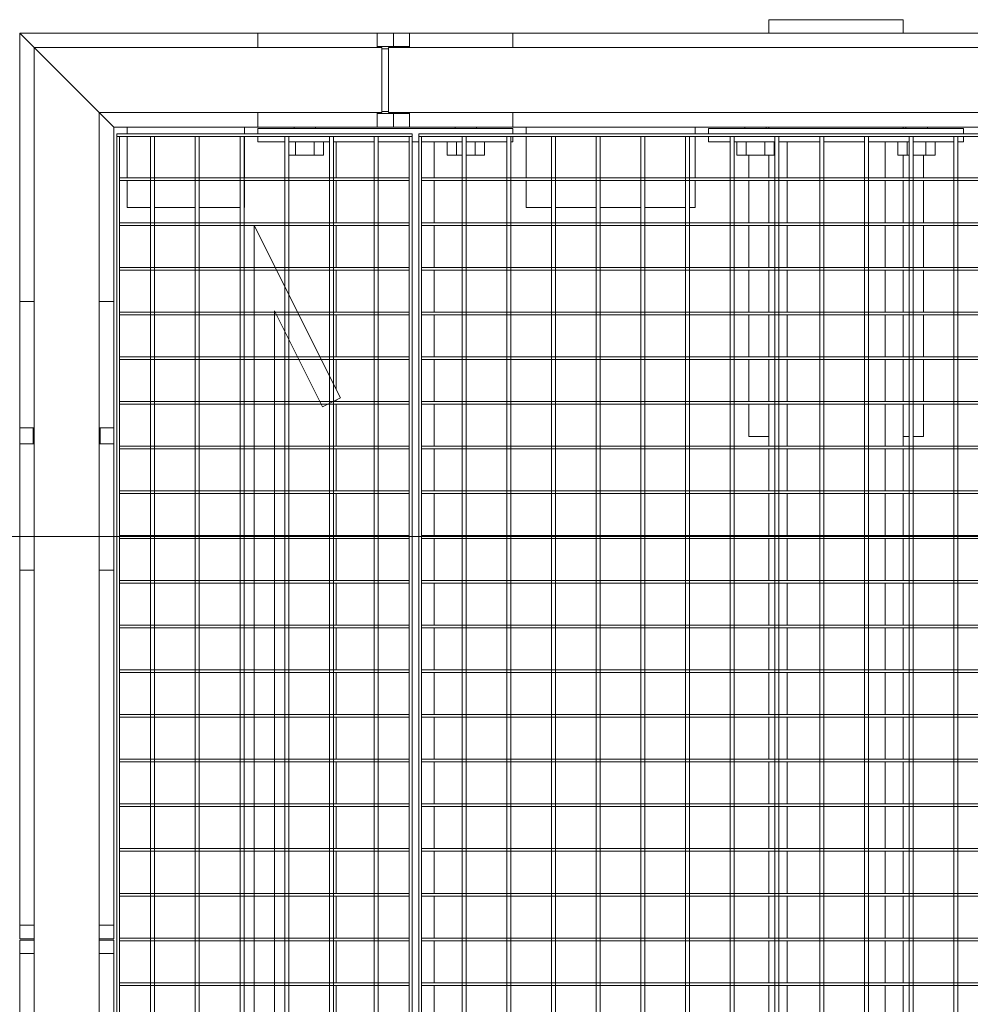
# Model space of a CAD drawing. Header units: metres. Extents: x 70279.8 to 70377.7, y 409251.8 to 409331.5.
# Tile 30 of 244: x 70312.14 to 70312.848, y 409297.502 to 409298.235. Entities that reach past the tile are written whole.
import ezdxf

# ---------------------------------------------------------------- set-up
doc = ezdxf.new("R2010")
doc.units = ezdxf.units.M
doc.linetypes.add('DASHEDX2', pattern=[9.525, 6.35, -3.175])
for name, color, linetype, lineweight in [('Bout', 3, 'Continuous', 0), ('CONTINUOUS', 7, 'Continuous', 18), ('Onderdeel', 2, 'Continuous', 0)]:
    doc.layers.add(name, color=color, linetype=linetype, lineweight=lineweight)
doc.layers.add('stairs&pedestrian', color=2, linetype='Continuous')

# ---------------------------------------------------------------- blocks, each defined once
blk = doc.blocks.new('stelconplaat')
at = {"layer": 'CONTINUOUS'}
blk.add_line((2000, 0), (0, 0), dxfattribs=at)
blk = doc.blocks.new('*A1732')
at = {"layer": 'Onderdeel', "linetype": 'Continuous', "lineweight": 0}
for p, q in [((876.822, 89.405), (876.822, 87.395)), ((876.862, 89.405), (876.822, 89.405)), ((876.862, 89.405), (876.862, 87.395)), ((876.822, 85.085), (876.822, 87.095)), ((876.862, 87.095), (876.862, 85.085)), ((876.862, 85.085), (876.822, 85.085))]:
    blk.add_line(p, q, dxfattribs=at)
at = {"layer": 'Onderdeel', "linetype": 'DASHEDX2', "lineweight": 0}
for p, q in [((876.822, 87.395), (876.822, 87.095)), ((876.862, 87.395), (876.862, 87.095))]:
    blk.add_line(p, q, dxfattribs=at)
blk = doc.blocks.new('*A1733')
at = {"layer": 'Onderdeel', "linetype": 'Continuous', "lineweight": 0}
for p, q in [((876.156, 89.405), (876.156, 87.395)), ((876.196, 89.405), (876.156, 89.405)), ((876.196, 89.405), (876.196, 87.395)), ((876.156, 85.085), (876.156, 87.095)), ((876.196, 87.095), (876.196, 85.085)), ((876.196, 85.085), (876.156, 85.085))]:
    blk.add_line(p, q, dxfattribs=at)
at = {"layer": 'Onderdeel', "linetype": 'DASHEDX2', "lineweight": 0}
for p, q in [((876.156, 87.395), (876.156, 87.095)), ((876.196, 87.395), (876.196, 87.095))]:
    blk.add_line(p, q, dxfattribs=at)
blk = doc.blocks.new('*A1734')
at = {"layer": 'Onderdeel', "linetype": 'Continuous', "lineweight": 0}
for p, q in [((875.49, 89.405), (875.49, 87.395)), ((875.53, 89.405), (875.49, 89.405)), ((875.53, 89.405), (875.53, 87.395)), ((875.49, 85.085), (875.49, 87.095)), ((875.53, 87.095), (875.53, 85.085)), ((875.53, 85.085), (875.49, 85.085))]:
    blk.add_line(p, q, dxfattribs=at)
at = {"layer": 'Onderdeel', "linetype": 'DASHEDX2', "lineweight": 0}
for p, q in [((875.49, 87.395), (875.49, 87.095)), ((875.53, 87.395), (875.53, 87.095))]:
    blk.add_line(p, q, dxfattribs=at)
blk = doc.blocks.new('*A1735')
at = {"layer": 'Onderdeel', "linetype": 'Continuous', "lineweight": 0}
for p, q in [((874.824, 89.405), (874.824, 87.395)), ((874.864, 89.405), (874.824, 89.405)), ((874.864, 89.405), (874.864, 87.395)), ((874.824, 85.085), (874.824, 87.095)), ((874.864, 87.095), (874.864, 85.085)), ((874.864, 85.085), (874.824, 85.085))]:
    blk.add_line(p, q, dxfattribs=at)
at = {"layer": 'Onderdeel', "linetype": 'DASHEDX2', "lineweight": 0}
for p, q in [((874.824, 87.395), (874.824, 87.095)), ((874.864, 87.395), (874.864, 87.095))]:
    blk.add_line(p, q, dxfattribs=at)
blk = doc.blocks.new('*A1736')
at = {"layer": 'Onderdeel', "linetype": 'Continuous', "lineweight": 0}
for p, q in [((874.158, 89.405), (874.158, 87.395)), ((874.198, 89.405), (874.158, 89.405)), ((874.198, 89.405), (874.198, 87.395)), ((874.158, 85.085), (874.158, 87.095)), ((874.198, 87.095), (874.198, 85.085)), ((874.198, 85.085), (874.158, 85.085))]:
    blk.add_line(p, q, dxfattribs=at)
at = {"layer": 'Onderdeel', "linetype": 'DASHEDX2', "lineweight": 0}
for p, q in [((874.158, 87.395), (874.158, 87.095)), ((874.198, 87.395), (874.198, 87.095))]:
    blk.add_line(p, q, dxfattribs=at)
blk = doc.blocks.new('*A1737')
at = {"layer": 'Onderdeel', "linetype": 'Continuous', "lineweight": 0}
for p, q in [((873.492, 89.405), (873.492, 87.395)), ((873.532, 89.405), (873.492, 89.405)), ((873.532, 89.405), (873.532, 87.395)), ((873.492, 85.085), (873.492, 87.095)), ((873.532, 87.095), (873.532, 85.085)), ((873.532, 85.085), (873.492, 85.085))]:
    blk.add_line(p, q, dxfattribs=at)
at = {"layer": 'Onderdeel', "linetype": 'DASHEDX2', "lineweight": 0}
for p, q in [((873.492, 87.395), (873.492, 87.095)), ((873.532, 87.395), (873.532, 87.095))]:
    blk.add_line(p, q, dxfattribs=at)
blk = doc.blocks.new('*A1738')
at = {"layer": 'Onderdeel', "linetype": 'Continuous', "lineweight": 0}
for p, q in [((872.826, 89.405), (872.826, 87.395)), ((872.866, 89.405), (872.826, 89.405)), ((872.866, 89.405), (872.866, 87.395)), ((872.826, 85.085), (872.826, 87.095)), ((872.866, 87.095), (872.866, 85.085)), ((872.866, 85.085), (872.826, 85.085))]:
    blk.add_line(p, q, dxfattribs=at)
at = {"layer": 'Onderdeel', "linetype": 'DASHEDX2', "lineweight": 0}
for p, q in [((872.826, 87.395), (872.826, 87.095)), ((872.866, 87.395), (872.866, 87.095))]:
    blk.add_line(p, q, dxfattribs=at)
blk = doc.blocks.new('*A1739')
at = {"layer": 'Onderdeel', "linetype": 'Continuous', "lineweight": 0}
for p, q in [((872.16, 89.405), (872.16, 87.395)), ((872.2, 89.405), (872.16, 89.405)), ((872.2, 89.405), (872.2, 87.395)), ((872.16, 85.085), (872.16, 87.095)), ((872.2, 87.095), (872.2, 85.085)), ((872.2, 85.085), (872.16, 85.085))]:
    blk.add_line(p, q, dxfattribs=at)
at = {"layer": 'Onderdeel', "linetype": 'DASHEDX2', "lineweight": 0}
for p, q in [((872.16, 87.395), (872.16, 87.095)), ((872.2, 87.395), (872.2, 87.095))]:
    blk.add_line(p, q, dxfattribs=at)
blk = doc.blocks.new('*A1740')
at = {"layer": 'Onderdeel', "linetype": 'Continuous', "lineweight": 0}
for p, q in [((871.494, 89.405), (871.494, 87.395)), ((871.534, 89.405), (871.494, 89.405)), ((871.534, 89.405), (871.534, 87.395)), ((871.494, 85.085), (871.494, 87.095)), ((871.534, 87.095), (871.534, 85.085)), ((871.534, 85.085), (871.494, 85.085))]:
    blk.add_line(p, q, dxfattribs=at)
at = {"layer": 'Onderdeel', "linetype": 'DASHEDX2', "lineweight": 0}
for p, q in [((871.494, 87.395), (871.494, 87.095)), ((871.534, 87.395), (871.534, 87.095))]:
    blk.add_line(p, q, dxfattribs=at)
blk = doc.blocks.new('*A1741')
at = {"layer": 'Onderdeel', "linetype": 'Continuous', "lineweight": 0}
for p, q in [((870.828, 89.405), (870.828, 87.395)), ((870.868, 89.405), (870.828, 89.405)), ((870.868, 89.405), (870.868, 87.395)), ((870.828, 85.085), (870.828, 87.095)), ((870.868, 87.095), (870.868, 85.085)), ((870.868, 85.085), (870.828, 85.085))]:
    blk.add_line(p, q, dxfattribs=at)
at = {"layer": 'Onderdeel', "linetype": 'DASHEDX2', "lineweight": 0}
for p, q in [((870.828, 87.395), (870.828, 87.095)), ((870.868, 87.395), (870.868, 87.095))]:
    blk.add_line(p, q, dxfattribs=at)
blk = doc.blocks.new('*A1747')
at = {"layer": 'Onderdeel', "linetype": 'Continuous', "lineweight": 0}
for p, q in [((883.474, 89.445), (883.474, 85.045)), ((883.514, 89.445), (883.474, 89.445)), ((883.514, 85.045), (883.514, 89.445)), ((883.474, 85.045), (883.514, 85.045))]:
    blk.add_line(p, q, dxfattribs=at)
blk = doc.blocks.new('*A1748')
at = {"layer": 'Onderdeel', "linetype": 'Continuous', "lineweight": 0}
for p, q in [((882.816, 89.405), (882.816, 85.085)), ((882.856, 89.405), (882.816, 89.405)), ((882.856, 89.405), (882.856, 85.085)), ((882.856, 85.085), (882.816, 85.085))]:
    blk.add_line(p, q, dxfattribs=at)
blk = doc.blocks.new('*A1749')
at = {"layer": 'Onderdeel', "linetype": 'Continuous', "lineweight": 0}
for p, q in [((882.15, 89.405), (882.15, 85.085)), ((882.19, 89.405), (882.15, 89.405)), ((882.19, 89.405), (882.19, 85.085)), ((882.19, 85.085), (882.15, 85.085))]:
    blk.add_line(p, q, dxfattribs=at)
blk = doc.blocks.new('*A1750')
at = {"layer": 'Onderdeel', "linetype": 'Continuous', "lineweight": 0}
for p, q in [((881.484, 89.405), (881.484, 87.395)), ((881.524, 89.405), (881.484, 89.405)), ((881.524, 89.405), (881.524, 87.395)), ((881.484, 85.085), (881.484, 87.063)), ((881.524, 87.083), (881.524, 85.085)), ((881.524, 85.085), (881.484, 85.085))]:
    blk.add_line(p, q, dxfattribs=at)
at = {"layer": 'Onderdeel', "linetype": 'DASHEDX2', "lineweight": 0}
for p, q in [((881.484, 87.395), (881.484, 87.063)), ((881.524, 87.395), (881.524, 87.083))]:
    blk.add_line(p, q, dxfattribs=at)
blk = doc.blocks.new('*A1751')
at = {"layer": 'Onderdeel', "linetype": 'Continuous', "lineweight": 0}
for p, q in [((880.818, 89.405), (880.818, 87.395)), ((880.858, 89.405), (880.818, 89.405)), ((880.858, 89.405), (880.858, 87.395)), ((880.818, 87.095), (880.818, 87.065)), ((880.858, 87.095), (880.858, 87.085)), ((880.818, 86.73), (880.818, 85.085)), ((880.858, 86.75), (880.858, 85.085)), ((880.858, 85.085), (880.818, 85.085))]:
    blk.add_line(p, q, dxfattribs=at)
at = {"layer": 'Onderdeel', "linetype": 'DASHEDX2', "lineweight": 0}
for p, q in [((880.818, 87.395), (880.818, 87.095)), ((880.858, 87.395), (880.858, 86.75)), ((880.818, 87.065), (880.818, 86.73))]:
    blk.add_line(p, q, dxfattribs=at)
blk = doc.blocks.new('*A1752')
at = {"layer": 'Onderdeel', "linetype": 'Continuous', "lineweight": 0}
for p, q in [((880.152, 89.405), (880.152, 87.395)), ((880.192, 89.405), (880.152, 89.405)), ((880.192, 89.405), (880.192, 87.395)), ((880.152, 87.095), (880.152, 86.732)), ((880.192, 87.095), (880.192, 86.752)), ((880.152, 86.397), (880.152, 85.085)), ((880.192, 86.417), (880.192, 85.085)), ((880.192, 85.085), (880.152, 85.085))]:
    blk.add_line(p, q, dxfattribs=at)
at = {"layer": 'Onderdeel', "linetype": 'DASHEDX2', "lineweight": 0}
for p, q in [((880.152, 87.395), (880.152, 87.095)), ((880.192, 87.395), (880.192, 87.095)), ((880.152, 86.732), (880.152, 86.397)), ((880.192, 86.752), (880.192, 86.417))]:
    blk.add_line(p, q, dxfattribs=at)
blk = doc.blocks.new('*A1753')
at = {"layer": 'Onderdeel', "linetype": 'Continuous', "lineweight": 0}
for p, q in [((879.486, 89.405), (879.486, 87.395)), ((879.526, 89.405), (879.486, 89.405)), ((879.526, 89.405), (879.526, 87.395)), ((879.486, 87.095), (879.486, 86.399)), ((879.526, 87.095), (879.526, 86.419)), ((879.486, 86.301), (879.486, 85.085)), ((879.526, 86.221), (879.526, 85.085)), ((879.526, 85.085), (879.486, 85.085))]:
    blk.add_line(p, q, dxfattribs=at)
at = {"layer": 'Onderdeel', "linetype": 'DASHEDX2', "lineweight": 0}
for p, q in [((879.486, 87.395), (879.486, 87.095)), ((879.526, 87.395), (879.526, 87.095)), ((879.486, 86.399), (879.486, 86.301)), ((879.526, 86.419), (879.526, 86.221))]:
    blk.add_line(p, q, dxfattribs=at)
blk = doc.blocks.new('*A1754')
at = {"layer": 'Onderdeel', "linetype": 'Continuous', "lineweight": 0}
for p, q in [((878.82, 89.405), (878.82, 87.395)), ((878.86, 89.405), (878.82, 89.405)), ((878.86, 89.405), (878.86, 87.395)), ((878.82, 85.085), (878.82, 87.095)), ((878.86, 87.095), (878.86, 85.085)), ((878.86, 85.085), (878.82, 85.085))]:
    blk.add_line(p, q, dxfattribs=at)
at = {"layer": 'Onderdeel', "linetype": 'DASHEDX2', "lineweight": 0}
for p, q in [((878.82, 87.395), (878.82, 87.095)), ((878.86, 87.395), (878.86, 87.095))]:
    blk.add_line(p, q, dxfattribs=at)
blk = doc.blocks.new('*A1755')
at = {"layer": 'Onderdeel', "linetype": 'Continuous', "lineweight": 0}
for p, q in [((878.154, 89.405), (878.154, 87.395)), ((878.194, 89.405), (878.154, 89.405)), ((878.194, 89.405), (878.194, 87.395)), ((878.154, 85.085), (878.154, 87.095)), ((878.194, 87.095), (878.194, 85.085)), ((878.194, 85.085), (878.154, 85.085))]:
    blk.add_line(p, q, dxfattribs=at)
at = {"layer": 'Onderdeel', "linetype": 'DASHEDX2', "lineweight": 0}
for p, q in [((878.154, 87.395), (878.154, 87.095)), ((878.194, 87.395), (878.194, 87.095))]:
    blk.add_line(p, q, dxfattribs=at)
blk = doc.blocks.new('*A1756')
at = {"layer": 'Onderdeel', "linetype": 'Continuous', "lineweight": 0}
for p, q in [((877.488, 89.405), (877.488, 87.395)), ((877.528, 89.405), (877.488, 89.405)), ((877.528, 89.405), (877.528, 87.395)), ((877.488, 85.085), (877.488, 87.095)), ((877.528, 87.095), (877.528, 85.085)), ((877.528, 85.085), (877.488, 85.085))]:
    blk.add_line(p, q, dxfattribs=at)
at = {"layer": 'Onderdeel', "linetype": 'DASHEDX2', "lineweight": 0}
for p, q in [((877.488, 87.395), (877.488, 87.095)), ((877.528, 87.395), (877.528, 87.095))]:
    blk.add_line(p, q, dxfattribs=at)
blk = doc.blocks.new('*A1805')
at = {"layer": 'Onderdeel', "linetype": 'Continuous', "lineweight": 0}
for p, q in [((882.816, 84.905), (882.816, 64.985)), ((882.856, 84.905), (882.816, 84.905)), ((882.856, 84.905), (882.856, 64.985))]:
    blk.add_line(p, q, dxfattribs=at)
blk = doc.blocks.new('*A1807')
at = {"layer": 'Onderdeel', "linetype": 'Continuous', "lineweight": 0}
for p, q in [((882.15, 84.905), (882.15, 64.985)), ((882.19, 84.905), (882.15, 84.905)), ((882.19, 84.905), (882.19, 64.985))]:
    blk.add_line(p, q, dxfattribs=at)
blk = doc.blocks.new('*A1808')
at = {"layer": 'Onderdeel', "linetype": 'Continuous', "lineweight": 0}
for p, q in [((881.484, 84.905), (881.484, 75.095)), ((881.524, 84.905), (881.484, 84.905)), ((881.524, 84.905), (881.524, 75.095))]:
    blk.add_line(p, q, dxfattribs=at)
blk = doc.blocks.new('*A1809')
at = {"layer": 'Onderdeel', "linetype": 'Continuous', "lineweight": 0}
for p, q in [((880.818, 84.905), (880.818, 75.095)), ((880.858, 84.905), (880.818, 84.905)), ((880.858, 84.905), (880.858, 75.095))]:
    blk.add_line(p, q, dxfattribs=at)
blk = doc.blocks.new('*A1810')
at = {"layer": 'Onderdeel', "linetype": 'Continuous', "lineweight": 0}
for p, q in [((880.152, 84.905), (880.152, 75.095)), ((880.192, 84.905), (880.152, 84.905)), ((880.192, 84.905), (880.192, 75.095))]:
    blk.add_line(p, q, dxfattribs=at)
blk = doc.blocks.new('*A1811')
at = {"layer": 'Onderdeel', "linetype": 'Continuous', "lineweight": 0}
for p, q in [((879.486, 84.905), (879.486, 75.095)), ((879.526, 84.905), (879.486, 84.905)), ((879.526, 84.905), (879.526, 75.095))]:
    blk.add_line(p, q, dxfattribs=at)
blk = doc.blocks.new('*A1812')
at = {"layer": 'Onderdeel', "linetype": 'Continuous', "lineweight": 0}
for p, q in [((878.82, 84.905), (878.82, 75.095)), ((878.86, 84.905), (878.82, 84.905)), ((878.86, 84.905), (878.86, 75.095))]:
    blk.add_line(p, q, dxfattribs=at)
blk = doc.blocks.new('*A1813')
at = {"layer": 'Onderdeel', "linetype": 'Continuous', "lineweight": 0}
for p, q in [((878.154, 84.905), (878.154, 75.095)), ((878.194, 84.905), (878.154, 84.905)), ((878.194, 84.905), (878.194, 75.095))]:
    blk.add_line(p, q, dxfattribs=at)
blk = doc.blocks.new('*A1814')
at = {"layer": 'Onderdeel', "linetype": 'Continuous', "lineweight": 0}
for p, q in [((877.488, 84.905), (877.488, 75.095)), ((877.528, 84.905), (877.488, 84.905)), ((877.528, 84.905), (877.528, 75.095))]:
    blk.add_line(p, q, dxfattribs=at)
blk = doc.blocks.new('*A1815')
at = {"layer": 'Onderdeel', "linetype": 'Continuous', "lineweight": 0}
for p, q in [((876.822, 84.905), (876.822, 75.095)), ((876.862, 84.905), (876.822, 84.905)), ((876.862, 84.905), (876.862, 75.095))]:
    blk.add_line(p, q, dxfattribs=at)
blk = doc.blocks.new('*A1816')
at = {"layer": 'Onderdeel', "linetype": 'Continuous', "lineweight": 0}
for p, q in [((876.156, 84.905), (876.156, 75.095)), ((876.196, 84.905), (876.156, 84.905)), ((876.196, 84.905), (876.196, 75.095))]:
    blk.add_line(p, q, dxfattribs=at)
blk = doc.blocks.new('*A1817')
at = {"layer": 'Onderdeel', "linetype": 'Continuous', "lineweight": 0}
for p, q in [((875.49, 84.905), (875.49, 75.095)), ((875.53, 84.905), (875.49, 84.905)), ((875.53, 84.905), (875.53, 75.095))]:
    blk.add_line(p, q, dxfattribs=at)
blk = doc.blocks.new('*A1818')
at = {"layer": 'Onderdeel', "linetype": 'Continuous', "lineweight": 0}
for p, q in [((874.824, 84.905), (874.824, 75.095)), ((874.864, 84.905), (874.824, 84.905)), ((874.864, 84.905), (874.864, 75.095))]:
    blk.add_line(p, q, dxfattribs=at)
blk = doc.blocks.new('*A1819')
at = {"layer": 'Onderdeel', "linetype": 'Continuous', "lineweight": 0}
for p, q in [((874.158, 84.905), (874.158, 75.095)), ((874.198, 84.905), (874.158, 84.905)), ((874.198, 84.905), (874.198, 75.095))]:
    blk.add_line(p, q, dxfattribs=at)
blk = doc.blocks.new('*A1820')
at = {"layer": 'Onderdeel', "linetype": 'Continuous', "lineweight": 0}
for p, q in [((873.492, 84.905), (873.492, 75.095)), ((873.532, 84.905), (873.492, 84.905)), ((873.532, 84.905), (873.532, 75.095))]:
    blk.add_line(p, q, dxfattribs=at)
blk = doc.blocks.new('*A1821')
at = {"layer": 'Onderdeel', "linetype": 'Continuous', "lineweight": 0}
for p, q in [((872.826, 84.905), (872.826, 75.095)), ((872.866, 84.905), (872.826, 84.905)), ((872.866, 84.905), (872.866, 75.095))]:
    blk.add_line(p, q, dxfattribs=at)
blk = doc.blocks.new('*A1822')
at = {"layer": 'Onderdeel', "linetype": 'Continuous', "lineweight": 0}
for p, q in [((872.16, 84.905), (872.16, 75.095)), ((872.2, 84.905), (872.16, 84.905)), ((872.2, 84.905), (872.2, 75.095))]:
    blk.add_line(p, q, dxfattribs=at)
blk = doc.blocks.new('*A1823')
at = {"layer": 'Onderdeel', "linetype": 'Continuous', "lineweight": 0}
for p, q in [((871.494, 84.905), (871.494, 75.095)), ((871.534, 84.905), (871.494, 84.905)), ((871.534, 84.905), (871.534, 75.095))]:
    blk.add_line(p, q, dxfattribs=at)
blk = doc.blocks.new('*A1824')
at = {"layer": 'Onderdeel', "linetype": 'Continuous', "lineweight": 0}
for p, q in [((870.828, 84.905), (870.828, 75.095)), ((870.868, 84.905), (870.828, 84.905)), ((870.868, 84.905), (870.868, 75.095))]:
    blk.add_line(p, q, dxfattribs=at)
blk = doc.blocks.new('*A1841')
at = {"layer": 'Onderdeel', "linetype": 'Continuous', "lineweight": 0}
for p, q in [((859.554, 83.633), (883.474, 83.633)), ((883.474, 83.633), (883.474, 83.573)), ((883.474, 83.573), (859.554, 83.573))]:
    blk.add_line(p, q, dxfattribs=at)
blk = doc.blocks.new('*A1842')
at = {"layer": 'Onderdeel', "linetype": 'Continuous', "lineweight": 0}
for p, q in [((859.554, 82.967), (883.474, 82.967)), ((883.474, 82.907), (859.554, 82.907)), ((883.474, 82.967), (883.474, 82.907))]:
    blk.add_line(p, q, dxfattribs=at)
blk = doc.blocks.new('*A1843')
at = {"layer": 'Onderdeel', "linetype": 'Continuous', "lineweight": 0}
for p, q in [((859.554, 82.301), (883.474, 82.301)), ((883.474, 82.301), (883.474, 82.241)), ((883.474, 82.241), (859.554, 82.241))]:
    blk.add_line(p, q, dxfattribs=at)
blk = doc.blocks.new('*A1844')
at = {"layer": 'Onderdeel', "linetype": 'Continuous', "lineweight": 0}
for p, q in [((859.554, 81.635), (883.474, 81.635)), ((883.474, 81.575), (859.554, 81.575)), ((883.474, 81.635), (883.474, 81.575))]:
    blk.add_line(p, q, dxfattribs=at)
blk = doc.blocks.new('*A1845')
at = {"layer": 'Onderdeel', "linetype": 'Continuous', "lineweight": 0}
for p, q in [((859.554, 80.969), (883.474, 80.969)), ((883.474, 80.969), (883.474, 80.909)), ((883.474, 80.909), (859.554, 80.909))]:
    blk.add_line(p, q, dxfattribs=at)
blk = doc.blocks.new('*A1846')
at = {"layer": 'Onderdeel', "linetype": 'Continuous', "lineweight": 0}
for p, q in [((859.554, 80.303), (883.474, 80.303)), ((883.474, 80.243), (859.554, 80.243)), ((883.474, 80.303), (883.474, 80.243))]:
    blk.add_line(p, q, dxfattribs=at)
blk = doc.blocks.new('*A1847')
at = {"layer": 'Onderdeel', "linetype": 'Continuous', "lineweight": 0}
for p, q in [((859.554, 79.637), (883.474, 79.637)), ((883.474, 79.577), (859.554, 79.577)), ((883.474, 79.637), (883.474, 79.577))]:
    blk.add_line(p, q, dxfattribs=at)
blk = doc.blocks.new('*A1848')
at = {"layer": 'Onderdeel', "linetype": 'Continuous', "lineweight": 0}
for p, q in [((859.554, 78.971), (883.474, 78.971)), ((883.474, 78.911), (859.554, 78.911)), ((883.474, 78.971), (883.474, 78.911))]:
    blk.add_line(p, q, dxfattribs=at)
blk = doc.blocks.new('*A1849')
at = {"layer": 'Onderdeel', "linetype": 'Continuous', "lineweight": 0}
for p, q in [((859.554, 78.305), (883.474, 78.305)), ((883.474, 78.245), (859.554, 78.245)), ((883.474, 78.305), (883.474, 78.245))]:
    blk.add_line(p, q, dxfattribs=at)
blk = doc.blocks.new('*A1850')
at = {"layer": 'Onderdeel', "linetype": 'Continuous', "lineweight": 0}
for p, q in [((859.554, 77.639), (883.474, 77.639)), ((883.474, 77.639), (883.474, 77.579)), ((883.474, 77.579), (859.554, 77.579))]:
    blk.add_line(p, q, dxfattribs=at)
blk = doc.blocks.new('*A1851')
at = {"layer": 'Onderdeel', "linetype": 'Continuous', "lineweight": 0}
for p, q in [((859.554, 76.973), (883.474, 76.973)), ((883.474, 76.913), (859.554, 76.913)), ((883.474, 76.973), (883.474, 76.913))]:
    blk.add_line(p, q, dxfattribs=at)
blk = doc.blocks.new('*A1981')
at = {"layer": 'Onderdeel', "linetype": 'Continuous', "lineweight": 0}
for p, q in [((884.797, 90.673), (885.014, 90.89)), ((885.014, 87.343), (885.014, 90.89)), ((883.614, 89.49), (883.831, 89.707)), ((883.614, 87.343), (883.614, 89.49)), ((883.614, 61.169), (883.614, 83.543)), ((885.014, 61.169), (885.014, 83.543))]:
    blk.add_line(p, q, dxfattribs=at)
blk = doc.blocks.new('*A1984')
at = {"layer": 'Onderdeel', "linetype": 'Continuous', "lineweight": 0}
for p, q in [((884.797, 85.393), (883.831, 85.393)), ((883.831, 59.319), (883.831, 85.393)), ((884.797, 59.319), (884.797, 85.393))]:
    blk.add_line(p, q, dxfattribs=at)
blk = doc.blocks.new('*A2022')
at = {"layer": 'Onderdeel', "linetype": 'Continuous', "lineweight": 0}
for p, q in [((883.474, 85.085), (859.554, 85.085)), ((883.474, 85.085), (883.474, 85.045)), ((883.474, 85.045), (859.554, 85.045))]:
    blk.add_line(p, q, dxfattribs=at)
blk = doc.blocks.new('*A2023')
at = {"layer": 'Onderdeel', "linetype": 'Continuous', "lineweight": 0}
for p, q in [((859.554, 88.94), (883.474, 88.94)), ((883.474, 88.88), (859.554, 88.88)), ((883.474, 88.94), (883.474, 88.88))]:
    blk.add_line(p, q, dxfattribs=at)
blk = doc.blocks.new('*A2024')
at = {"layer": 'Onderdeel', "linetype": 'Continuous', "lineweight": 0}
for p, q in [((882.149, 87.395), (862.149, 87.395)), ((882.149, 87.395), (879.581, 86.111)), ((880.878, 87.095), (860.878, 87.095)), ((880.878, 87.095), (879.447, 86.38)), ((879.581, 86.111), (879.447, 86.38))]:
    blk.add_line(p, q, dxfattribs=at)
blk = doc.blocks.new('*A2025')
at = {"layer": 'Onderdeel', "linetype": 'Continuous', "lineweight": 0}
for p, q in [((883.474, 88.274), (863.499, 88.274)), ((883.474, 88.214), (863.529, 88.214)), ((883.474, 88.274), (883.474, 88.214))]:
    blk.add_line(p, q, dxfattribs=at)
blk = doc.blocks.new('*A2026')
at = {"layer": 'Onderdeel', "linetype": 'Continuous', "lineweight": 0}
for p, q in [((883.474, 87.608), (862.575, 87.608)), ((883.474, 87.608), (883.474, 87.548)), ((883.474, 87.548), (862.455, 87.548))]:
    blk.add_line(p, q, dxfattribs=at)
blk = doc.blocks.new('*A2027')
at = {"layer": 'Onderdeel', "linetype": 'Continuous', "lineweight": 0}
for p, q in [((880.572, 86.942), (859.554, 86.942)), ((880.452, 86.882), (859.554, 86.882)), ((883.474, 86.882), (881.123, 86.882)), ((883.474, 86.942), (881.243, 86.942)), ((883.474, 86.942), (883.474, 86.882))]:
    blk.add_line(p, q, dxfattribs=at)
at = {"layer": 'Onderdeel', "linetype": 'DASHEDX2', "lineweight": 0}
for p, q in [((881.123, 86.882), (880.452, 86.882)), ((881.243, 86.942), (880.572, 86.942))]:
    blk.add_line(p, q, dxfattribs=at)
blk = doc.blocks.new('*A2028')
at = {"layer": 'Onderdeel', "linetype": 'Continuous', "lineweight": 0}
for p, q in [((879.498, 86.276), (859.554, 86.276)), ((883.474, 86.276), (879.911, 86.276)), ((883.474, 86.276), (883.474, 86.216)), ((879.528, 86.216), (859.554, 86.216)), ((883.474, 86.216), (879.791, 86.216))]:
    blk.add_line(p, q, dxfattribs=at)
at = {"layer": 'Onderdeel', "linetype": 'DASHEDX2', "lineweight": 0}
for p, q in [((879.911, 86.276), (879.498, 86.276)), ((879.791, 86.216), (879.528, 86.216))]:
    blk.add_line(p, q, dxfattribs=at)
blk = doc.blocks.new('*A2029')
at = {"layer": 'Onderdeel', "linetype": 'Continuous', "lineweight": 0}
for p, q in [((859.554, 85.61), (883.474, 85.61)), ((883.474, 85.55), (859.554, 85.55)), ((883.474, 85.61), (883.474, 85.55))]:
    blk.add_line(p, q, dxfattribs=at)
blk = doc.blocks.new('*A2030')
at = {"layer": 'Onderdeel', "linetype": 'Continuous', "lineweight": 0}
for p, q in [((883.474, 89.445), (859.554, 89.445)), ((859.554, 89.405), (883.474, 89.405)), ((883.474, 89.405), (883.474, 89.445))]:
    blk.add_line(p, q, dxfattribs=at)
blk = doc.blocks.new('*A2031')
at = {"layer": 'Onderdeel', "linetype": 'Continuous', "lineweight": 0}
for p, q in [((883.474, 84.945), (859.554, 84.945)), ((883.474, 84.905), (883.474, 84.945)), ((859.554, 84.905), (883.474, 84.905))]:
    blk.add_line(p, q, dxfattribs=at)
blk = doc.blocks.new('*A2032')
at = {"layer": 'Onderdeel', "linetype": 'Continuous', "lineweight": 0}
for p, q in [((883.474, 84.945), (883.474, 64.945)), ((883.514, 84.945), (883.474, 84.945)), ((883.514, 64.945), (883.514, 84.945))]:
    blk.add_line(p, q, dxfattribs=at)
blk = doc.blocks.new('*A2034')
at = {"layer": 'Onderdeel', "linetype": 'Continuous', "lineweight": 0}
for p, q in [((859.554, 84.299), (883.474, 84.299)), ((883.474, 84.239), (859.554, 84.239)), ((883.474, 84.299), (883.474, 84.239))]:
    blk.add_line(p, q, dxfattribs=at)
blk = doc.blocks.new('*A2143')
at = {"layer": 'Onderdeel', "linetype": 'Continuous', "lineweight": 0}
for p, q in [((870.202, 79.456), (870.828, 79.456)), ((870.868, 79.456), (871.494, 79.456)), ((871.534, 79.456), (872.16, 79.456)), ((872.2, 79.456), (872.826, 79.456)), ((872.866, 79.456), (873.492, 79.456)), ((873.532, 79.456), (874.158, 79.456)), ((874.198, 79.456), (874.824, 79.456)), ((874.864, 79.456), (875.49, 79.456)), ((875.53, 79.456), (876.156, 79.456)), ((876.196, 79.456), (876.822, 79.456)), ((876.862, 79.456), (877.488, 79.456)), ((877.528, 79.456), (878.154, 79.456)), ((878.194, 79.456), (878.82, 79.456)), ((878.86, 79.456), (879.486, 79.456)), ((879.526, 79.456), (880.152, 79.456)), ((880.192, 79.456), (880.818, 79.456)), ((880.858, 79.456), (881.484, 79.456)), ((881.524, 79.456), (882.15, 79.456)), ((882.19, 79.456), (882.816, 79.456)), ((882.856, 79.456), (883.394, 79.456)), ((883.394, 78.971), (883.394, 79.456)), ((883.394, 78.305), (883.394, 78.911)), ((883.394, 77.996), (883.394, 78.245)), ((870.202, 77.996), (870.828, 77.996)), ((870.868, 77.996), (871.494, 77.996)), ((871.534, 77.996), (872.16, 77.996)), ((872.2, 77.996), (872.826, 77.996)), ((872.866, 77.996), (873.492, 77.996)), ((873.532, 77.996), (874.158, 77.996)), ((874.198, 77.996), (874.824, 77.996)), ((874.864, 77.996), (875.49, 77.996)), ((875.53, 77.996), (876.156, 77.996)), ((876.196, 77.996), (876.822, 77.996)), ((876.862, 77.996), (877.488, 77.996)), ((877.528, 77.996), (878.154, 77.996)), ((878.194, 77.996), (878.82, 77.996)), ((878.86, 77.996), (879.486, 77.996)), ((879.526, 77.996), (880.152, 77.996)), ((880.192, 77.996), (880.818, 77.996)), ((880.858, 77.996), (881.484, 77.996)), ((881.524, 77.996), (882.15, 77.996)), ((882.19, 77.996), (882.816, 77.996)), ((882.856, 77.996), (883.394, 77.996))]:
    blk.add_line(p, q, dxfattribs=at)
blk = doc.blocks.new('*A2144')
at = {"layer": 'Onderdeel', "linetype": 'Continuous', "lineweight": 0}
for p, q in [((870.202, 86.173), (870.828, 86.173)), ((870.868, 86.173), (871.494, 86.173)), ((871.534, 86.173), (872.16, 86.173)), ((872.2, 86.173), (872.826, 86.173)), ((872.866, 86.173), (873.492, 86.173)), ((873.532, 86.173), (874.158, 86.173)), ((874.198, 86.173), (874.824, 86.173)), ((874.864, 86.173), (875.49, 86.173)), ((875.53, 86.173), (876.156, 86.173)), ((876.196, 86.173), (876.822, 86.173)), ((876.862, 86.173), (877.488, 86.173)), ((877.528, 86.173), (878.154, 86.173)), ((878.194, 86.173), (878.82, 86.173)), ((878.86, 86.173), (879.486, 86.173)), ((879.526, 86.173), (879.55, 86.173)), ((879.705, 86.173), (880.152, 86.173)), ((880.192, 86.173), (880.818, 86.173)), ((880.858, 86.173), (881.484, 86.173)), ((881.524, 86.173), (882.15, 86.173)), ((882.19, 86.173), (882.816, 86.173)), ((882.856, 86.173), (883.394, 86.173)), ((883.394, 85.61), (883.394, 86.173)), ((883.394, 85.085), (883.394, 85.55)), ((883.394, 84.945), (883.394, 85.045)), ((883.394, 84.713), (883.394, 84.905)), ((870.202, 84.713), (870.828, 84.713)), ((870.868, 84.713), (871.494, 84.713)), ((871.534, 84.713), (872.16, 84.713)), ((872.2, 84.713), (872.826, 84.713)), ((872.866, 84.713), (873.492, 84.713)), ((873.532, 84.713), (874.158, 84.713)), ((874.198, 84.713), (874.824, 84.713)), ((874.864, 84.713), (875.49, 84.713)), ((875.53, 84.713), (876.156, 84.713)), ((876.196, 84.713), (876.822, 84.713)), ((876.862, 84.713), (877.488, 84.713)), ((877.528, 84.713), (878.154, 84.713)), ((878.194, 84.713), (878.82, 84.713)), ((878.86, 84.713), (879.486, 84.713)), ((879.526, 84.713), (880.152, 84.713)), ((880.192, 84.713), (880.818, 84.713)), ((880.858, 84.713), (881.484, 84.713)), ((881.524, 84.713), (882.15, 84.713)), ((882.19, 84.713), (882.816, 84.713)), ((882.856, 84.713), (883.394, 84.713))]:
    blk.add_line(p, q, dxfattribs=at)
blk = doc.blocks.new('*A2145')
at = {"layer": 'Onderdeel', "linetype": 'Continuous', "lineweight": 0}
for p, q in [((870.202, 79.726), (870.828, 79.726)), ((870.868, 79.726), (871.494, 79.726)), ((871.534, 79.726), (872.16, 79.726)), ((872.2, 79.726), (872.826, 79.726)), ((872.866, 79.726), (873.492, 79.726)), ((873.532, 79.726), (874.158, 79.726)), ((874.198, 79.726), (874.824, 79.726)), ((874.864, 79.726), (875.49, 79.726)), ((875.53, 79.726), (876.156, 79.726)), ((876.196, 79.726), (876.822, 79.726)), ((876.862, 79.726), (877.488, 79.726)), ((877.528, 79.726), (878.154, 79.726)), ((878.194, 79.726), (878.82, 79.726)), ((878.86, 79.726), (879.486, 79.726)), ((879.526, 79.726), (880.152, 79.726)), ((880.192, 79.726), (880.818, 79.726)), ((880.858, 79.726), (881.484, 79.726)), ((881.524, 79.726), (882.15, 79.726)), ((882.19, 79.726), (882.816, 79.726)), ((882.856, 79.726), (883.194, 79.726)), ((883.594, 79.726), (883.614, 79.726)), ((885.014, 79.726), (885.214, 79.726)), ((885.214, 79.726), (885.214, 77.726)), ((870.202, 77.726), (870.828, 77.726)), ((870.868, 77.726), (871.494, 77.726)), ((871.534, 77.726), (872.16, 77.726)), ((872.2, 77.726), (872.826, 77.726)), ((872.866, 77.726), (873.492, 77.726)), ((873.532, 77.726), (874.158, 77.726)), ((874.198, 77.726), (874.824, 77.726)), ((874.864, 77.726), (875.49, 77.726)), ((875.53, 77.726), (876.156, 77.726)), ((876.196, 77.726), (876.822, 77.726)), ((876.862, 77.726), (877.488, 77.726)), ((877.528, 77.726), (878.154, 77.726)), ((878.194, 77.726), (878.82, 77.726)), ((878.86, 77.726), (879.486, 77.726)), ((879.526, 77.726), (880.152, 77.726)), ((880.192, 77.726), (880.818, 77.726)), ((880.858, 77.726), (881.484, 77.726)), ((881.524, 77.726), (882.15, 77.726)), ((882.19, 77.726), (882.816, 77.726)), ((882.856, 77.726), (883.194, 77.726)), ((883.594, 77.726), (883.614, 77.726)), ((885.014, 77.726), (885.214, 77.726))]:
    blk.add_line(p, q, dxfattribs=at)
blk = doc.blocks.new('*A2151')
at = {"layer": 'Bout', "linetype": 'Continuous', "lineweight": 0}
for p, q in [((883.194, 80.204), (883.194, 79.649)), ((883.194, 80.204), (883.394, 80.204)), ((883.594, 80.086), (883.614, 80.086)), ((883.194, 80.065), (883.394, 80.065)), ((883.194, 79.788), (883.394, 79.788)), ((883.194, 79.649), (883.394, 79.649)), ((883.594, 79.766), (883.614, 79.766)), ((883.194, 77.804), (883.194, 77.639)), ((883.194, 77.804), (883.394, 77.804)), ((883.194, 77.665), (883.394, 77.665)), ((883.594, 77.686), (883.614, 77.686)), ((883.194, 77.579), (883.194, 77.249)), ((883.194, 77.388), (883.394, 77.388)), ((883.594, 77.366), (883.614, 77.366)), ((883.194, 77.249), (883.394, 77.249))]:
    blk.add_line(p, q, dxfattribs=at)
blk = doc.blocks.new('*A2152')
at = {"layer": 'Onderdeel', "linetype": 'Continuous', "lineweight": 0}
for p, q in [((882.414, 82.967), (882.414, 83.343)), ((882.414, 83.343), (882.816, 83.343)), ((882.856, 83.343), (883.474, 83.343)), ((883.514, 83.343), (883.614, 83.343)), ((882.414, 82.301), (882.414, 82.907)), ((882.414, 81.635), (882.414, 82.241)), ((882.414, 80.969), (882.414, 81.575)), ((882.414, 80.826), (882.414, 80.909)), ((882.414, 80.826), (882.816, 80.826)), ((882.856, 80.826), (883.474, 80.826)), ((883.514, 80.826), (883.614, 80.826))]:
    blk.add_line(p, q, dxfattribs=at)
blk = doc.blocks.new('*A2153')
at = {"layer": 'Onderdeel', "linetype": 'Continuous', "lineweight": 0}
for p, q in [((879.006, 80.026), (879.486, 80.026)), ((879.006, 79.726), (879.006, 80.026)), ((879.526, 80.026), (880.152, 80.026)), ((880.192, 80.026), (880.818, 80.026)), ((880.858, 80.026), (881.484, 80.026)), ((881.524, 80.026), (882.15, 80.026)), ((882.19, 80.026), (882.816, 80.026)), ((882.856, 80.026), (883.194, 80.026)), ((879.006, 77.639), (879.006, 77.726)), ((879.006, 77.426), (879.006, 77.579)), ((879.006, 77.426), (879.486, 77.426)), ((879.526, 77.426), (880.152, 77.426)), ((880.192, 77.426), (880.818, 77.426)), ((880.858, 77.426), (881.484, 77.426)), ((881.524, 77.426), (882.15, 77.426)), ((882.19, 77.426), (882.816, 77.426)), ((882.856, 77.426), (883.194, 77.426))]:
    blk.add_line(p, q, dxfattribs=at)
blk = doc.blocks.new('*A2154')
at = {"layer": 'Onderdeel', "linetype": 'Continuous', "lineweight": 0}
for p, q in [((883.394, 80.626), (883.474, 80.626)), ((883.394, 80.303), (883.394, 80.626)), ((883.514, 80.626), (883.594, 80.626)), ((883.594, 76.826), (883.594, 80.626)), ((883.394, 79.637), (883.394, 80.243)), ((883.394, 78.971), (883.394, 79.577)), ((883.394, 78.305), (883.394, 78.911)), ((883.394, 77.639), (883.394, 78.245)), ((883.394, 76.973), (883.394, 77.579)), ((883.394, 76.826), (883.394, 76.913)), ((883.394, 76.826), (883.474, 76.826)), ((883.514, 76.826), (883.594, 76.826))]:
    blk.add_line(p, q, dxfattribs=at)
blk = doc.blocks.new('*A2155')
at = {"layer": 'Onderdeel', "linetype": 'Continuous', "lineweight": 0}
for p, q in [((858.015, 90.89), (858.695, 90.89)), ((858.235, 90.67), (858.015, 90.89)), ((862.695, 90.89), (871.304, 90.89)), ((871.304, 90.673), (871.304, 90.89)), ((871.304, 89.49), (871.304, 89.707)), ((862.695, 89.49), (871.304, 89.49))]:
    blk.add_line(p, q, dxfattribs=at)
blk = doc.blocks.new('*A2160')
at = {"layer": 'Onderdeel', "linetype": 'Continuous', "lineweight": 0}
for p, q in [((871.524, 90.673), (871.524, 90.89)), ((871.524, 90.89), (871.724, 90.89)), ((871.524, 89.49), (871.524, 89.707)), ((871.724, 89.49), (871.524, 89.49))]:
    blk.add_line(p, q, dxfattribs=at)
blk = doc.blocks.new('*A2161')
at = {"layer": 'Onderdeel', "linetype": 'Continuous', "lineweight": 0}
for p, q in [((871.304, 90.89), (871.504, 90.89)), ((871.504, 90.673), (871.504, 90.89)), ((871.504, 89.49), (871.504, 89.707)), ((871.304, 89.49), (871.504, 89.49))]:
    blk.add_line(p, q, dxfattribs=at)
blk = doc.blocks.new('*A2162')
at = {"layer": 'Onderdeel', "linetype": 'Continuous', "lineweight": 0}
for p, q in [((871.724, 90.89), (877.015, 90.89)), ((871.724, 90.673), (871.724, 90.89)), ((881.015, 90.89), (885.014, 90.89)), ((884.797, 90.673), (885.014, 90.89)), ((871.724, 89.49), (871.724, 89.707)), ((883.614, 89.49), (883.831, 89.707)), ((871.724, 89.49), (877.015, 89.49)), ((881.015, 89.49), (883.614, 89.49))]:
    blk.add_line(p, q, dxfattribs=at)
blk = doc.blocks.new('*A2163')
at = {"layer": 'Bout', "linetype": 'Continuous', "lineweight": 0}
for p, q in [((883.194, 86.882), (883.194, 86.366)), ((883.194, 86.782), (883.394, 86.782)), ((883.594, 86.803), (883.614, 86.803)), ((883.194, 86.505), (883.394, 86.505)), ((883.594, 86.483), (883.614, 86.483)), ((883.194, 86.366), (883.394, 86.366)), ((883.194, 84.52), (883.194, 84.299)), ((883.194, 84.52), (883.394, 84.52)), ((883.194, 84.382), (883.394, 84.382)), ((883.594, 84.403), (883.614, 84.403)), ((883.194, 84.239), (883.194, 83.966)), ((883.194, 84.105), (883.394, 84.105)), ((883.594, 84.083), (883.614, 84.083)), ((883.194, 83.966), (883.394, 83.966))]:
    blk.add_line(p, q, dxfattribs=at)
blk = doc.blocks.new('*A2164')
at = {"layer": 'Onderdeel', "linetype": 'Continuous', "lineweight": 0}
for p, q in [((882.414, 88.94), (882.414, 89.29)), ((882.414, 89.29), (882.816, 89.29)), ((882.856, 89.29), (883.474, 89.29)), ((883.514, 89.29), (883.614, 89.29)), ((882.414, 88.274), (882.414, 88.88)), ((882.414, 87.608), (882.414, 88.214)), ((882.414, 87.543), (882.414, 87.548)), ((882.414, 87.543), (882.816, 87.543)), ((882.856, 87.543), (883.474, 87.543)), ((883.514, 87.543), (883.614, 87.543))]:
    blk.add_line(p, q, dxfattribs=at)
blk = doc.blocks.new('*A2165')
at = {"layer": 'Onderdeel', "linetype": 'Continuous', "lineweight": 0}
for p, q in [((883.394, 87.343), (883.474, 87.343)), ((883.394, 86.942), (883.394, 87.343)), ((883.514, 87.343), (883.594, 87.343)), ((883.594, 83.543), (883.594, 87.343)), ((883.394, 86.276), (883.394, 86.882)), ((883.394, 85.61), (883.394, 86.216)), ((883.394, 85.085), (883.394, 85.55)), ((883.394, 84.945), (883.394, 85.045)), ((883.394, 84.299), (883.394, 84.905)), ((883.394, 83.633), (883.394, 84.239)), ((883.394, 83.543), (883.394, 83.573)), ((883.394, 83.543), (883.474, 83.543)), ((883.514, 83.543), (883.594, 83.543))]:
    blk.add_line(p, q, dxfattribs=at)
blk = doc.blocks.new('*A2166')
at = {"layer": 'Onderdeel', "linetype": 'Continuous', "lineweight": 0}
for p, q in [((883.614, 87.343), (883.831, 87.343)), ((883.614, 85.563), (883.614, 87.343)), ((884.797, 87.343), (885.014, 87.343)), ((885.014, 85.563), (885.014, 87.343)), ((883.614, 83.543), (883.614, 85.083)), ((885.014, 83.543), (885.014, 85.083)), ((883.614, 83.543), (883.831, 83.543)), ((884.797, 83.543), (885.014, 83.543))]:
    blk.add_line(p, q, dxfattribs=at)
blk = doc.blocks.new('*A2167')
at = {"layer": 'Onderdeel', "linetype": 'Continuous', "lineweight": 0}
for p, q in [((877.015, 90.89), (878.895, 90.89)), ((877.015, 90.673), (877.015, 90.89)), ((879.135, 90.89), (881.015, 90.89)), ((881.015, 90.673), (881.015, 90.89)), ((877.015, 89.49), (877.015, 89.707)), ((881.015, 89.49), (881.015, 89.707)), ((877.015, 89.49), (878.895, 89.49)), ((879.135, 89.49), (881.015, 89.49))]:
    blk.add_line(p, q, dxfattribs=at)
blk = doc.blocks.new('*A2168')
at = {"layer": 'Onderdeel', "linetype": 'Continuous', "lineweight": 0}
for p, q in [((884.797, 90.673), (858.261, 90.673)), ((883.831, 89.707), (884.797, 90.673)), ((858.261, 89.707), (883.831, 89.707))]:
    blk.add_line(p, q, dxfattribs=at)
blk = doc.blocks.new('*A2169')
at = {"layer": 'Onderdeel', "linetype": 'Continuous', "lineweight": 0}
for p, q in [((883.614, 85.323), (883.614, 85.563)), ((883.614, 85.563), (883.814, 85.563)), ((883.814, 85.323), (883.814, 85.563)), ((883.814, 85.563), (883.831, 85.563)), ((884.797, 85.563), (884.814, 85.563)), ((884.814, 85.563), (884.814, 85.323)), ((884.814, 85.563), (885.014, 85.563)), ((885.014, 85.323), (885.014, 85.563)), ((883.847, 85.393), (883.847, 85.493)), ((884.78, 85.393), (884.78, 85.493)), ((883.831, 85.323), (883.614, 85.323)), ((884.814, 85.323), (884.797, 85.323)), ((884.814, 85.323), (885.014, 85.323))]:
    blk.add_line(p, q, dxfattribs=at)
blk = doc.blocks.new('*A2171')
at = {"layer": 'Onderdeel', "linetype": 'Continuous', "lineweight": 0}
for p, q in [((878.895, 90.89), (879.135, 90.89)), ((878.895, 90.89), (878.895, 90.673)), ((879.135, 90.69), (879.135, 90.89)), ((878.895, 90.69), (879.135, 90.69)), ((879.135, 90.673), (879.135, 90.69)), ((878.895, 89.49), (878.895, 89.707)), ((878.895, 89.69), (879.135, 89.69)), ((879.135, 89.707), (879.135, 89.49)), ((879.135, 89.49), (878.895, 89.49))]:
    blk.add_line(p, q, dxfattribs=at)
blk = doc.blocks.new('*A2172')
at = {"layer": 'Onderdeel', "linetype": 'Continuous', "lineweight": 0}
for p, q in [((883.614, 85.083), (883.614, 85.323)), ((883.614, 85.323), (883.814, 85.323)), ((883.814, 85.083), (883.814, 85.323)), ((883.814, 85.323), (883.831, 85.323)), ((884.797, 85.323), (884.814, 85.323)), ((884.814, 85.323), (884.814, 85.083)), ((884.814, 85.323), (885.014, 85.323)), ((885.014, 85.083), (885.014, 85.323)), ((883.831, 85.083), (883.614, 85.083)), ((884.814, 85.083), (884.797, 85.083)), ((884.814, 85.083), (885.014, 85.083))]:
    blk.add_line(p, q, dxfattribs=at)
blk = doc.blocks.new('*A2174')
at = {"layer": 'Onderdeel', "linetype": 'Continuous', "lineweight": 0}
for p, q in [((884.797, 90.673), (883.831, 89.707)), ((884.797, 85.493), (884.797, 90.673)), ((883.831, 89.707), (883.831, 85.493)), ((884.797, 85.493), (883.831, 85.493))]:
    blk.add_line(p, q, dxfattribs=at)
blk = doc.blocks.new('Stairs&pedestrian_9.7.2017')
at = {"layer": 'stairs&pedestrian', "lineweight": 0, "xscale": 50, "yscale": 50, "zscale": 50, "rotation": 90}
for name in ['*A2145', '*A1981', '*A2162', '*A2166', '*A2169', '*A2172', '*A2168', '*A2174', '*A1984', '*A2164', '*A2163', '*A2152', '*A2151', '*A1747', '*A2030', '*A2023', '*A2025', '*A2026', '*A2165', '*A2027', '*A2028', '*A2029', '*A2022', '*A2032', '*A2031', '*A2034', '*A1841', '*A1842', '*A1843', '*A1844', '*A1845', '*A2154', '*A1846', '*A1847', '*A1848', '*A1849', '*A1850', '*A1851', '*A2144', '*A2143', '*A2153', '*A1748', '*A1805', '*A1749', '*A2024', '*A1807', '*A1750', '*A1808', '*A2167', '*A1751', '*A1809', '*A1752', '*A1810', '*A1753', '*A1811', '*A2171', '*A1754', '*A1812', '*A1755', '*A1813', '*A1756', '*A1814', '*A1732', '*A1815', '*A1733', '*A1816', '*A1734', '*A1817', '*A1735', '*A1818', '*A1736', '*A1819', '*A1737', '*A1820', '*A1738', '*A1821', '*A1739', '*A1822', '*A2160', '*A2161', '*A1740', '*A1823', '*A2155', '*A1741', '*A1824']:
    blk.add_blockref(name, (4544.54, -36875.72), dxfattribs=at)
blk = doc.blocks.new('A$C0A444100')
at = {"layer": 'stairs&pedestrian'}
blk.add_blockref('Stairs&pedestrian_9.7.2017', (1300, 1700), dxfattribs=at)

msp = doc.modelspace()

# ---------------------------------------------------------------- block references
at = {"xscale": 0.001, "yscale": 0.001, "zscale": 0.001}
for name, p in [('stelconplaat', (70311, 409297.85)), ('A$C0A444100', (70310.84, 409289.15))]:
    msp.add_blockref(name, p, dxfattribs=at)

doc.saveas('drawing.dxf')
